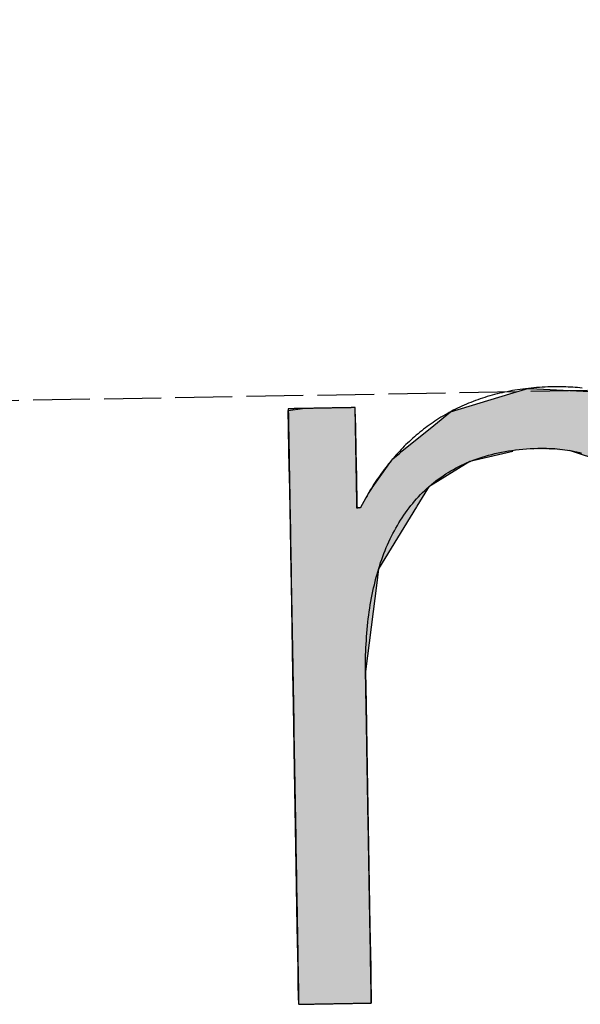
# Model space of a CAD drawing. Extents: x 1073 to 6773, y 5741 to 11866.
# Tile 8 of 54: x 3086 to 3136, y 8056 to 8142. Entities that reach past the tile are written whole.
import ezdxf

# ---------------------------------------------------------------- set-up
doc = ezdxf.new("R2010")
doc.units = 0
doc.linetypes.add('GEN3', pattern=[6.25, 5, -1.25])
doc.layers.get('0').update_dxf_attribs({"linetype": 'CONTINUOUS'})
doc.layers.add('3', color=6, linetype='GEN3')
doc.layers.add('LOGO', color=7, linetype='CONTINUOUS')

# ---------------------------------------------------------------- blocks, each defined once
blk = doc.blocks.new('*U18')
at = {"layer": 'LOGO', "color": 30, "linetype": 'CONTINUOUS'}
for p, q in [((2.813, 7.694), (3.015, 7.752)), ((3.015, 7.752), (3.042, 7.759)), ((3.042, 7.759), (3.157, 7.752)), ((3.157, 7.752), (4.045, 7.694)), ((7.287, 7.667), (7.566, 7.752)), ((7.566, 7.752), (7.79, 7.759)), ((7.79, 7.759), (8.127, 7.77)), ((8.127, 7.77), (8.205, 7.759)), ((8.205, 7.759), (8.257, 7.752)), ((8.257, 7.752), (8.845, 7.667)), ((2.06, 7.482), (2.813, 7.694)), ((4.045, 7.694), (4.497, 7.482)), ((6.653, 7.474), (7.287, 7.667)), ((8.845, 7.667), (9.162, 7.474)), ((0.001, 7.533), (0.181, 7.555)), ((0.001, 7.309), (0.001, 7.533)), ((0.845, 7.555), (0.845, 7.533)), ((0.845, 7.533), (0.85, 7.309)), ((1.842, 7.311), (2.06, 7.482)), ((4.497, 7.482), (4.86, 7.311)), ((6.099, 7.034), (6.653, 7.474)), ((9.162, 7.474), (9.885, 7.034)), ((0.001, 7.286), (0.001, 7.309)), ((0.001, 6.803), (0.001, 7.286)), ((0.85, 7.309), (0.85, 7.286)), ((0.85, 7.286), (0.85, 6.803)), ((1.434, 6.99), (1.842, 7.311)), ((4.86, 7.311), (5.115, 6.99)), ((5.98, 6.939), (6.099, 7.034)), ((9.885, 7.034), (9.925, 6.939)), ((1.277, 6.846), (1.316, 6.897)), ((1.316, 6.897), (1.401, 6.964)), ((1.401, 6.964), (1.434, 6.99)), ((2.53, 6.897), (2.292, 6.846)), ((2.84, 6.964), (2.53, 6.897)), ((3.996, 6.812), (3.56, 6.964)), ((5.115, 6.99), (5.136, 6.964)), ((5.136, 6.964), (5.257, 6.812)), ((5.779, 6.698), (5.9, 6.876)), ((5.9, 6.876), (5.98, 6.939)), ((7.036, 6.876), (6.617, 6.698)), ((7.185, 6.939), (7.036, 6.876)), ((8.433, 6.916), (7.185, 6.939)), ((9.17, 6.443), (8.433, 6.916)), ((9.925, 6.939), (9.934, 6.916)), ((9.934, 6.916), (10.131, 6.443)), ((0.001, 6.712), (0.001, 6.803)), ((0.85, 6.803), (0.85, 6.712)), ((1.046, 6.535), (1.277, 6.846)), ((2.292, 6.846), (1.767, 6.535)), ((4.188, 6.604), (3.996, 6.812)), ((5.257, 6.812), (5.423, 6.604)), ((0.001, 6.295), (0.001, 6.712)), ((0.85, 6.712), (0.85, 6.295)), ((5.614, 6.454), (5.779, 6.698)), ((6.617, 6.698), (6.362, 6.454)), ((0.9, 6.291), (1.025, 6.507)), ((1.025, 6.507), (1.046, 6.535)), ((1.75, 6.507), (1.612, 6.291)), ((1.767, 6.535), (1.75, 6.507)), ((4.399, 6.376), (4.188, 6.604)), ((5.423, 6.604), (5.511, 6.376)), ((4.468, 6.301), (4.399, 6.376)), ((5.511, 6.376), (5.614, 6.454)), ((6.28, 6.376), (6.202, 6.301)), ((6.362, 6.454), (6.28, 6.376)), ((9.397, 5.823), (9.17, 6.443)), ((10.131, 6.443), (10.39, 5.823)), ((0.001, 6.281), (0.001, 6.295)), ((0.001, 5.503), (0.001, 6.281)), ((0.85, 6.295), (0.878, 6.281)), ((0.893, 6.281), (0.9, 6.291)), ((1.606, 6.281), (1.111, 5.503)), ((1.612, 6.291), (1.606, 6.281)), ((4.557, 6.205), (4.468, 6.301)), ((6.202, 6.301), (6.163, 6.205)), ((4.757, 5.314), (4.557, 6.205)), ((6.163, 6.205), (5.811, 5.314)), ((9.489, 5.571), (9.397, 5.823)), ((10.39, 5.823), (10.408, 5.571)), ((0.001, 5.329), (0.001, 5.503)), ((1.111, 5.503), (1.086, 5.329)), ((9.503, 5.116), (9.489, 5.571)), ((10.408, 5.571), (10.44, 5.116)), ((0.001, 4.204), (0.001, 5.329)), ((1.086, 5.329), (0.923, 4.204)), ((4.758, 5.172), (4.757, 5.314)), ((5.811, 5.314), (5.754, 5.172)), ((4.759, 4.976), (4.758, 5.172)), ((5.754, 5.172), (5.734, 4.976)), ((9.517, 4.651), (9.503, 5.116)), ((10.44, 5.116), (10.44, 4.651)), ((4.759, 4.505), (4.759, 4.976)), ((5.734, 4.976), (5.686, 4.505)), ((9.518, 4.612), (9.517, 4.651)), ((10.44, 4.651), (10.44, 4.612)), ((4.759, 4.232), (4.759, 4.505)), ((5.686, 4.505), (5.683, 4.232)), ((9.518, 3.669), (9.518, 4.612)), ((10.44, 4.612), (10.44, 3.669)), ((0.001, 3.797), (0.001, 4.204)), ((0.923, 4.204), (0.923, 3.797)), ((4.759, 4.133), (4.759, 4.232)), ((4.759, 3.491), (4.759, 4.133)), ((5.683, 4.232), (5.682, 4.133)), ((5.682, 4.133), (5.682, 3.491)), ((0.001, 2.974), (0.001, 3.797)), ((0.923, 3.797), (0.923, 2.974)), ((9.518, 3.638), (9.518, 3.669)), ((9.518, 2.442), (9.518, 3.638)), ((10.44, 3.669), (10.44, 3.638)), ((10.44, 3.638), (10.44, 2.442)), ((4.759, 2.536), (4.759, 3.491)), ((5.682, 3.491), (5.682, 2.536)), ((0.001, 1.752), (0.001, 2.974)), ((0.923, 2.974), (0.923, 1.752)), ((4.759, 1.85), (4.759, 2.536)), ((5.682, 2.536), (5.682, 1.85)), ((9.518, 2.421), (9.518, 2.442)), ((9.518, 1.24), (9.518, 2.421)), ((10.44, 2.442), (10.44, 2.421)), ((10.44, 2.421), (10.44, 1.24)), ((0.001, 0.978), (0.001, 1.752)), ((0.923, 1.752), (0.923, 0.978)), ((4.759, 0.756), (4.759, 1.85)), ((5.682, 1.85), (5.682, 0.756)), ((9.518, 1.229), (9.518, 1.24)), ((9.518, 0.336), (9.518, 1.229)), ((10.44, 1.24), (10.44, 1.229)), ((10.44, 1.229), (10.44, 0.336)), ((0.001, 0.45), (0.001, 0.978)), ((0.923, 0.978), (0.923, 0.45)), ((4.759, 0.594), (4.759, 0.756)), ((5.682, 0.756), (5.682, 0.594)), ((4.759, 0.089), (4.759, 0.594)), ((5.682, 0.594), (5.682, 0.089)), ((0.001, 0.251), (0.001, 0.45)), ((0.923, 0.45), (0.923, 0.251)), ((0.001, 0.095), (0.001, 0.251)), ((0.923, 0.251), (0.923, 0.095)), ((9.518, 0.333), (9.518, 0.336)), ((9.518, 0), (9.518, 0.333)), ((10.44, 0.336), (10.44, 0.333)), ((10.44, 0.333), (10.44, 0)), ((0.001, 0), (0.001, 0.095)), ((0.923, 0.095), (0.923, 0)), ((4.806, 0.06), (4.759, 0.089)), ((4.904, 0), (4.806, 0.06)), ((5.682, 0.06), (5.659, 0)), ((5.682, 0.089), (5.682, 0.06))]:
    blk.add_line(p, q, dxfattribs=at)
at = {"layer": 'LOGO', "color": 30, "linetype": 'CONTINUOUS', "extrusion": (0, 0, -1)}
for points in [[(-3.015, 7.752), (-4.045, 7.694), (-2.813, 7.694)], [(-3.042, 7.759), (-3.157, 7.752), (-3.015, 7.752)], [(-3.015, 7.752), (-3.157, 7.752), (-4.045, 7.694)], [(-7.566, 7.752), (-8.845, 7.667), (-7.287, 7.667)], [(-7.79, 7.759), (-8.257, 7.752), (-7.566, 7.752)], [(-7.566, 7.752), (-8.257, 7.752), (-8.845, 7.667)], [(-8.127, 7.77), (-8.205, 7.759), (-7.79, 7.759)], [(-7.79, 7.759), (-8.205, 7.759), (-8.257, 7.752)], [(-2.813, 7.694), (-4.497, 7.482), (-2.06, 7.482)], [(-2.813, 7.694), (-4.045, 7.694), (-4.497, 7.482)], [(-7.287, 7.667), (-9.162, 7.474), (-6.653, 7.474)], [(-7.287, 7.667), (-8.845, 7.667), (-9.162, 7.474)], [(-0.181, 7.555), (-0.845, 7.533), (-0.001, 7.533)], [(-0.001, 7.533), (-0.85, 7.309), (-0.001, 7.309)], [(-0.001, 7.533), (-0.845, 7.533), (-0.85, 7.309)], [(-0.181, 7.555), (-0.845, 7.555), (-0.845, 7.533)], [(-2.06, 7.482), (-4.86, 7.311), (-1.842, 7.311)], [(-2.06, 7.482), (-4.497, 7.482), (-4.86, 7.311)], [(-6.653, 7.474), (-9.885, 7.034), (-6.099, 7.034)], [(-6.653, 7.474), (-9.162, 7.474), (-9.885, 7.034)], [(-0.001, 7.309), (-0.85, 7.286), (-0.001, 7.286)], [(-0.001, 7.309), (-0.85, 7.309), (-0.85, 7.286)], [(-0.001, 7.286), (-0.85, 6.803), (-0.001, 6.803)], [(-0.001, 7.286), (-0.85, 7.286), (-0.85, 6.803)], [(-1.842, 7.311), (-5.115, 6.99), (-1.434, 6.99)], [(-1.842, 7.311), (-4.86, 7.311), (-5.115, 6.99)], [(-6.099, 7.034), (-9.925, 6.939), (-5.98, 6.939)], [(-6.099, 7.034), (-9.885, 7.034), (-9.925, 6.939)], [(-1.316, 6.897), (-2.292, 6.846), (-1.277, 6.846)], [(-1.401, 6.964), (-2.53, 6.897), (-1.316, 6.897)], [(-1.316, 6.897), (-2.53, 6.897), (-2.292, 6.846)], [(-1.434, 6.99), (-2.84, 6.964), (-1.401, 6.964)], [(-1.401, 6.964), (-2.84, 6.964), (-2.53, 6.897)], [(-1.434, 6.99), (-2.96, 6.99), (-2.84, 6.964)], [(-2.96, 6.99), (-5.136, 6.964), (-3.56, 6.964)], [(-2.96, 6.99), (-5.115, 6.99), (-5.136, 6.964)], [(-3.56, 6.964), (-5.257, 6.812), (-3.996, 6.812)], [(-3.56, 6.964), (-5.136, 6.964), (-5.257, 6.812)], [(-5.9, 6.876), (-6.617, 6.698), (-5.779, 6.698)], [(-5.98, 6.939), (-7.036, 6.876), (-5.9, 6.876)], [(-5.9, 6.876), (-7.036, 6.876), (-6.617, 6.698)], [(-5.98, 6.939), (-7.185, 6.939), (-7.036, 6.876)], [(-7.185, 6.939), (-9.934, 6.916), (-8.433, 6.916)], [(-7.185, 6.939), (-9.925, 6.939), (-9.934, 6.916)], [(-8.433, 6.916), (-10.131, 6.443), (-9.17, 6.443)], [(-8.433, 6.916), (-9.934, 6.916), (-10.131, 6.443)], [(-0.001, 6.803), (-0.85, 6.712), (-0.001, 6.712)], [(-0.001, 6.803), (-0.85, 6.803), (-0.85, 6.712)], [(-1.277, 6.846), (-1.767, 6.535), (-1.046, 6.535)], [(-1.277, 6.846), (-2.292, 6.846), (-1.767, 6.535)], [(-3.996, 6.812), (-5.423, 6.604), (-4.188, 6.604)], [(-3.996, 6.812), (-5.257, 6.812), (-5.423, 6.604)], [(-0.001, 6.712), (-0.85, 6.295), (-0.001, 6.295)], [(-0.001, 6.712), (-0.85, 6.712), (-0.85, 6.295)], [(-5.779, 6.698), (-6.362, 6.454), (-5.614, 6.454)], [(-5.779, 6.698), (-6.617, 6.698), (-6.362, 6.454)], [(-1.025, 6.507), (-1.612, 6.291), (-0.9, 6.291)], [(-1.046, 6.535), (-1.75, 6.507), (-1.025, 6.507)], [(-1.025, 6.507), (-1.75, 6.507), (-1.612, 6.291)], [(-1.046, 6.535), (-1.767, 6.535), (-1.75, 6.507)], [(-4.188, 6.604), (-5.511, 6.376), (-4.399, 6.376)], [(-4.188, 6.604), (-5.423, 6.604), (-5.511, 6.376)], [(-4.399, 6.376), (-6.202, 6.301), (-4.468, 6.301)], [(-4.399, 6.376), (-6.28, 6.376), (-6.202, 6.301)], [(-5.614, 6.454), (-6.28, 6.376), (-5.511, 6.376)], [(-5.614, 6.454), (-6.362, 6.454), (-6.28, 6.376)], [(-9.17, 6.443), (-10.39, 5.823), (-9.397, 5.823)], [(-9.17, 6.443), (-10.131, 6.443), (-10.39, 5.823)], [(-0.001, 6.295), (-0.878, 6.281), (-0.001, 6.281)], [(-0.001, 6.295), (-0.85, 6.295), (-0.878, 6.281)], [(-0.001, 6.281), (-1.111, 5.503), (-0.001, 5.503)], [(-0.001, 6.281), (-1.606, 6.281), (-1.111, 5.503)], [(-0.9, 6.291), (-1.606, 6.281), (-0.893, 6.281)], [(-0.9, 6.291), (-1.612, 6.291), (-1.606, 6.281)], [(-4.468, 6.301), (-6.163, 6.205), (-4.557, 6.205)], [(-4.468, 6.301), (-6.202, 6.301), (-6.163, 6.205)], [(-4.557, 6.205), (-5.811, 5.314), (-4.757, 5.314)], [(-4.557, 6.205), (-6.163, 6.205), (-5.811, 5.314)], [(-9.397, 5.823), (-10.408, 5.571), (-9.489, 5.571)], [(-9.397, 5.823), (-10.39, 5.823), (-10.408, 5.571)], [(-0.001, 5.503), (-1.086, 5.329), (-0.001, 5.329)], [(-0.001, 5.503), (-1.111, 5.503), (-1.086, 5.329)], [(-9.489, 5.571), (-10.44, 5.116), (-9.503, 5.116)], [(-9.489, 5.571), (-10.408, 5.571), (-10.44, 5.116)], [(-0.001, 5.329), (-0.923, 4.204), (-0.001, 4.204)], [(-0.001, 5.329), (-1.086, 5.329), (-0.923, 4.204)], [(-4.757, 5.314), (-5.754, 5.172), (-4.758, 5.172)], [(-4.757, 5.314), (-5.811, 5.314), (-5.754, 5.172)], [(-4.758, 5.172), (-5.734, 4.976), (-4.759, 4.976)], [(-4.758, 5.172), (-5.754, 5.172), (-5.734, 4.976)], [(-9.503, 5.116), (-10.44, 4.651), (-9.517, 4.651)], [(-9.503, 5.116), (-10.44, 5.116), (-10.44, 4.651)], [(-4.759, 4.976), (-5.686, 4.505), (-4.759, 4.505)], [(-4.759, 4.976), (-5.734, 4.976), (-5.686, 4.505)], [(-9.517, 4.651), (-10.44, 4.612), (-9.518, 4.612)], [(-9.517, 4.651), (-10.44, 4.651), (-10.44, 4.612)], [(-4.759, 4.505), (-5.683, 4.232), (-4.759, 4.232)], [(-4.759, 4.505), (-5.686, 4.505), (-5.683, 4.232)], [(-9.518, 4.612), (-10.44, 3.669), (-9.518, 3.669)], [(-9.518, 4.612), (-10.44, 4.612), (-10.44, 3.669)], [(-0.001, 4.204), (-0.923, 3.797), (-0.001, 3.797)], [(-0.001, 4.204), (-0.923, 4.204), (-0.923, 3.797)], [(-4.759, 4.232), (-5.682, 4.133), (-4.759, 4.133)], [(-4.759, 4.232), (-5.683, 4.232), (-5.682, 4.133)], [(-4.759, 4.133), (-5.682, 3.491), (-4.759, 3.491)], [(-4.759, 4.133), (-5.682, 4.133), (-5.682, 3.491)], [(-0.001, 3.797), (-0.923, 2.974), (-0.001, 2.974)], [(-0.001, 3.797), (-0.923, 3.797), (-0.923, 2.974)], [(-9.518, 3.669), (-10.44, 3.638), (-9.518, 3.638)], [(-9.518, 3.669), (-10.44, 3.669), (-10.44, 3.638)], [(-9.518, 3.638), (-10.44, 2.442), (-9.518, 2.442)], [(-9.518, 3.638), (-10.44, 3.638), (-10.44, 2.442)], [(-4.759, 3.491), (-5.682, 2.536), (-4.759, 2.536)], [(-4.759, 3.491), (-5.682, 3.491), (-5.682, 2.536)], [(-0.001, 2.974), (-0.923, 1.752), (-0.001, 1.752)], [(-0.001, 2.974), (-0.923, 2.974), (-0.923, 1.752)], [(-4.759, 2.536), (-5.682, 1.85), (-4.759, 1.85)], [(-4.759, 2.536), (-5.682, 2.536), (-5.682, 1.85)], [(-9.518, 2.442), (-10.44, 2.421), (-9.518, 2.421)], [(-9.518, 2.442), (-10.44, 2.442), (-10.44, 2.421)], [(-9.518, 2.421), (-10.44, 1.24), (-9.518, 1.24)], [(-9.518, 2.421), (-10.44, 2.421), (-10.44, 1.24)], [(-0.001, 1.752), (-0.923, 0.978), (-0.001, 0.978)], [(-0.001, 1.752), (-0.923, 1.752), (-0.923, 0.978)], [(-4.759, 1.85), (-5.682, 0.756), (-4.759, 0.756)], [(-4.759, 1.85), (-5.682, 1.85), (-5.682, 0.756)], [(-9.518, 1.24), (-10.44, 1.229), (-9.518, 1.229)], [(-9.518, 1.24), (-10.44, 1.24), (-10.44, 1.229)], [(-9.518, 1.229), (-10.44, 0.336), (-9.518, 0.336)], [(-9.518, 1.229), (-10.44, 1.229), (-10.44, 0.336)], [(-0.001, 0.978), (-0.923, 0.45), (-0.001, 0.45)], [(-0.001, 0.978), (-0.923, 0.978), (-0.923, 0.45)], [(-4.759, 0.756), (-5.682, 0.594), (-4.759, 0.594)], [(-4.759, 0.756), (-5.682, 0.756), (-5.682, 0.594)], [(-4.759, 0.594), (-5.682, 0.089), (-4.759, 0.089)], [(-4.759, 0.594), (-5.682, 0.594), (-5.682, 0.089)], [(-0.001, 0.45), (-0.923, 0.251), (-0.001, 0.251)], [(-0.001, 0.45), (-0.923, 0.45), (-0.923, 0.251)], [(-0.001, 0.251), (-0.923, 0.095), (-0.001, 0.095)], [(-0.001, 0.251), (-0.923, 0.251), (-0.923, 0.095)], [(-9.518, 0.336), (-10.44, 0.333), (-9.518, 0.333)], [(-9.518, 0.336), (-10.44, 0.336), (-10.44, 0.333)], [(-9.518, 0.333), (-10.44, 0), (-9.518, 0)], [(-9.518, 0.333), (-10.44, 0.333), (-10.44, 0)], [(-0.001, 0.095), (-0.923, 0), (-0.001, 0)], [(-0.001, 0.095), (-0.923, 0.095), (-0.923, 0)], [(-4.759, 0.089), (-5.682, 0.06), (-4.806, 0.06)], [(-4.759, 0.089), (-5.682, 0.089), (-5.682, 0.06)], [(-4.806, 0.06), (-5.659, 0), (-4.904, 0)], [(-4.806, 0.06), (-5.682, 0.06), (-5.659, 0)]]:
    blk.add_solid(points, dxfattribs=at)
blk = doc.blocks.new('KLAUS')
at = {"layer": 'LOGO'}
for points in [[(0.001, 0, 0), (0.001, 0, 0), (0.002, 0, 0), (0.003, 0, 0), (0.005, 0, 0), (0.008, 0, 0), (0.011, 0, 0), (0.014, 0, 0), (0.018, 0, 0), (0.023, 0, 0), (0.028, 0, 0), (0.033, 0, 0), (0.039, 0, 0), (0.046, 0, 0), (0.052, 0, 0), (0.06, 0, 0), (0.067, 0, 0), (0.075, 0, 0), (0.084, 0, 0), (0.092, 0, 0), (0.101, 0, 0), (0.111, 0, 0), (0.121, 0, 0), (0.131, 0, 0), (0.141, 0, 0), (0.152, 0, 0), (0.163, 0, 0), (0.174, 0, 0), (0.185, 0, 0), (0.197, 0, 0), (0.209, 0, 0), (0.221, 0, 0), (0.234, 0, 0), (0.246, 0, 0), (0.259, 0, 0), (0.272, 0, 0), (0.285, 0, 0), (0.299, 0, 0), (0.312, 0, 0), (0.326, 0, 0), (0.339, 0, 0), (0.353, 0, 0), (0.367, 0, 0), (0.381, 0, 0), (0.395, 0, 0), (0.409, 0, 0), (0.423, 0, 0), (0.437, 0, 0), (0.452, 0, 0), (0.466, 0, 0), (0.48, 0, 0), (0.494, 0, 0), (0.508, 0, 0), (0.522, 0, 0), (0.536, 0, 0), (0.55, 0, 0), (0.564, 0, 0), (0.578, 0, 0), (0.592, 0, 0), (0.606, 0, 0), (0.619, 0, 0), (0.632, 0, 0), (0.646, 0, 0), (0.659, 0, 0), (0.672, 0, 0), (0.684, 0, 0), (0.697, 0, 0), (0.709, 0, 0), (0.721, 0, 0), (0.733, 0, 0), (0.745, 0, 0), (0.756, 0, 0), (0.767, 0, 0), (0.778, 0, 0), (0.789, 0, 0), (0.799, 0, 0), (0.809, 0, 0), (0.818, 0, 0), (0.828, 0, 0), (0.836, 0, 0), (0.845, 0, 0), (0.853, 0, 0), (0.861, 0, 0), (0.868, 0, 0), (0.875, 0, 0), (0.882, 0, 0), (0.888, 0, 0), (0.894, 0, 0), (0.899, 0, 0), (0.904, 0, 0), (0.908, 0, 0), (0.912, 0, 0), (0.915, 0, 0), (0.918, 0, 0), (0.92, 0, 0), (0.922, 0, 0), (0.923, 0, 0), (0.923, 0, 0), (0.923, 0, 0), (0.923, 0.003, 0), (0.923, 0.008, 0), (0.923, 0.016, 0), (0.923, 0.026, 0), (0.923, 0.039, 0), (0.923, 0.054, 0), (0.923, 0.071, 0), (0.923, 0.091, 0), (0.923, 0.112, 0), (0.923, 0.136, 0), (0.923, 0.162, 0), (0.923, 0.191, 0), (0.923, 0.221, 0), (0.923, 0.253, 0), (0.923, 0.286, 0), (0.923, 0.322, 0), (0.923, 0.359, 0), (0.923, 0.399, 0), (0.923, 0.439, 0), (0.923, 0.482, 0), (0.923, 0.526, 0), (0.923, 0.571, 0), (0.923, 0.618, 0), (0.923, 0.666, 0), (0.923, 0.716, 0), (0.923, 0.766, 0), (0.923, 0.818, 0), (0.923, 0.871, 0), (0.923, 0.926, 0), (0.923, 0.981, 0), (0.923, 1.037, 0), (0.923, 1.095, 0), (0.923, 1.153, 0), (0.923, 1.212, 0), (0.923, 1.272, 0), (0.923, 1.332, 0), (0.923, 1.393, 0), (0.923, 1.455, 0), (0.923, 1.517, 0), (0.923, 1.58, 0), (0.923, 1.643, 0), (0.923, 1.707, 0), (0.923, 1.771, 0), (0.923, 1.835, 0), (0.923, 1.9, 0), (0.923, 1.964, 0), (0.923, 2.029, 0), (0.923, 2.094, 0), (0.923, 2.159, 0), (0.923, 2.224, 0), (0.923, 2.289, 0), (0.923, 2.353, 0), (0.923, 2.418, 0), (0.923, 2.482, 0), (0.923, 2.545, 0), (0.923, 2.609, 0), (0.923, 2.672, 0), (0.923, 2.734, 0), (0.923, 2.796, 0), (0.923, 2.858, 0), (0.923, 2.919, 0), (0.923, 2.979, 0), (0.923, 3.038, 0), (0.923, 3.096, 0), (0.923, 3.154, 0), (0.923, 3.211, 0), (0.923, 3.267, 0), (0.923, 3.321, 0), (0.923, 3.375, 0), (0.923, 3.427, 0), (0.923, 3.479, 0), (0.923, 3.529, 0), (0.923, 3.578, 0), (0.923, 3.625, 0), (0.923, 3.671, 0), (0.923, 3.716, 0), (0.923, 3.759, 0), (0.923, 3.8, 0), (0.923, 3.84, 0), (0.923, 3.878, 0), (0.923, 3.915, 0), (0.923, 3.949, 0), (0.923, 3.982, 0), (0.923, 4.013, 0), (0.923, 4.042, 0), (0.923, 4.069, 0), (0.923, 4.093, 0), (0.923, 4.116, 0), (0.923, 4.137, 0), (0.923, 4.155, 0), (0.923, 4.171, 0), (0.923, 4.185, 0), (0.923, 4.196, 0), (0.923, 4.205, 0), (0.923, 4.211, 0), (0.923, 4.215, 0), (0.923, 4.219, 0), (0.924, 4.267, 0), (0.925, 4.316, 0), (0.927, 4.364, 0), (0.928, 4.411, 0), (0.931, 4.459, 0), (0.933, 4.506, 0), (0.936, 4.553, 0), (0.94, 4.6, 0), (0.944, 4.646, 0), (0.948, 4.692, 0), (0.953, 4.738, 0), (0.958, 4.784, 0), (0.964, 4.829, 0), (0.97, 4.874, 0), (0.976, 4.918, 0), (0.983, 4.963, 0), (0.99, 5.007, 0), (0.998, 5.05, 0), (1.006, 5.094, 0), (1.015, 5.137, 0), (1.024, 5.179, 0), (1.034, 5.221, 0), (1.044, 5.263, 0), (1.054, 5.305, 0), (1.065, 5.346, 0), (1.076, 5.387, 0), (1.088, 5.427, 0), (1.1, 5.467, 0), (1.113, 5.507, 0), (1.126, 5.546, 0), (1.139, 5.585, 0), (1.153, 5.623, 0), (1.168, 5.661, 0), (1.183, 5.699, 0), (1.198, 5.736, 0), (1.214, 5.773, 0), (1.231, 5.809, 0), (1.247, 5.845, 0), (1.265, 5.881, 0), (1.282, 5.916, 0), (1.301, 5.95, 0), (1.32, 5.984, 0), (1.339, 6.018, 0), (1.359, 6.051, 0), (1.379, 6.084, 0), (1.4, 6.116, 0), (1.421, 6.148, 0), (1.442, 6.179, 0), (1.465, 6.21, 0), (1.487, 6.24, 0), (1.511, 6.27, 0), (1.534, 6.299, 0), (1.559, 6.328, 0), (1.583, 6.356, 0), (1.608, 6.383, 0), (1.634, 6.411, 0), (1.661, 6.437, 0), (1.687, 6.463, 0), (1.715, 6.489, 0), (1.742, 6.514, 0), (1.771, 6.538, 0), (1.8, 6.562, 0), (1.829, 6.585, 0), (1.859, 6.608, 0), (1.889, 6.63, 0), (1.92, 6.651, 0), (1.952, 6.672, 0), (1.984, 6.693, 0), (2.017, 6.712, 0), (2.05, 6.731, 0), (2.083, 6.75, 0), (2.118, 6.768, 0), (2.152, 6.785, 0), (2.188, 6.802, 0), (2.224, 6.818, 0), (2.26, 6.833, 0), (2.297, 6.848, 0), (2.335, 6.862, 0), (2.373, 6.875, 0), (2.412, 6.888, 0), (2.451, 6.9, 0), (2.491, 6.911, 0), (2.531, 6.922, 0), (2.572, 6.932, 0), (2.613, 6.941, 0), (2.655, 6.95, 0), (2.698, 6.958, 0), (2.741, 6.965, 0), (2.785, 6.972, 0), (2.83, 6.978, 0), (2.875, 6.983, 0), (2.92, 6.987, 0), (2.966, 6.991, 0), (3.013, 6.994, 0), (3.061, 6.996, 0), (3.109, 6.997, 0), (3.157, 6.998, 0), (3.199, 6.998, 0), (3.234, 6.998, 0), (3.269, 6.997, 0), (3.304, 6.995, 0), (3.338, 6.993, 0), (3.372, 6.99, 0), (3.405, 6.987, 0), (3.438, 6.983, 0), (3.47, 6.979, 0), (3.502, 6.974, 0), (3.533, 6.969, 0), (3.564, 6.963, 0), (3.595, 6.957, 0), (3.625, 6.951, 0), (3.654, 6.944, 0), (3.684, 6.936, 0), (3.712, 6.928, 0)], [(3.735, 7.752, 0), (3.705, 7.755, 0), (3.675, 7.759, 0), (3.645, 7.762, 0), (3.616, 7.764, 0), (3.585, 7.767, 0), (3.555, 7.769, 0), (3.525, 7.77, 0), (3.495, 7.772, 0), (3.464, 7.773, 0), (3.434, 7.774, 0), (3.403, 7.774, 0), (3.373, 7.774, 0), (3.337, 7.774, 0), (3.3, 7.774, 0), (3.264, 7.773, 0), (3.228, 7.772, 0), (3.192, 7.77, 0), (3.156, 7.768, 0), (3.121, 7.766, 0), (3.086, 7.763, 0), (3.051, 7.76, 0), (3.017, 7.757, 0), (2.982, 7.753, 0), (2.948, 7.749, 0), (2.915, 7.744, 0), (2.881, 7.74, 0), (2.848, 7.735, 0), (2.815, 7.729, 0), (2.782, 7.723, 0), (2.749, 7.717, 0), (2.717, 7.711, 0), (2.685, 7.704, 0), (2.653, 7.697, 0), (2.622, 7.689, 0), (2.59, 7.681, 0), (2.559, 7.673, 0), (2.528, 7.665, 0), (2.498, 7.656, 0), (2.467, 7.647, 0), (2.437, 7.637, 0), (2.407, 7.627, 0), (2.378, 7.617, 0), (2.348, 7.607, 0), (2.319, 7.596, 0), (2.29, 7.585, 0), (2.261, 7.574, 0), (2.233, 7.562, 0), (2.205, 7.55, 0), (2.177, 7.537, 0), (2.149, 7.525, 0), (2.122, 7.512, 0), (2.094, 7.499, 0), (2.067, 7.485, 0), (2.04, 7.471, 0), (2.014, 7.457, 0), (1.988, 7.443, 0), (1.961, 7.428, 0), (1.936, 7.413, 0), (1.91, 7.398, 0), (1.884, 7.382, 0), (1.859, 7.366, 0), (1.834, 7.35, 0), (1.809, 7.334, 0), (1.785, 7.317, 0), (1.761, 7.3, 0), (1.737, 7.282, 0), (1.713, 7.265, 0), (1.689, 7.247, 0), (1.666, 7.229, 0), (1.642, 7.21, 0), (1.619, 7.192, 0), (1.597, 7.173, 0), (1.574, 7.154, 0), (1.552, 7.134, 0), (1.53, 7.114, 0), (1.508, 7.094, 0), (1.486, 7.074, 0), (1.465, 7.054, 0), (1.444, 7.033, 0), (1.423, 7.012, 0), (1.402, 6.99, 0), (1.381, 6.969, 0), (1.361, 6.947, 0), (1.341, 6.925, 0), (1.321, 6.903, 0), (1.301, 6.88, 0), (1.281, 6.857, 0), (1.262, 6.834, 0), (1.243, 6.811, 0), (1.224, 6.788, 0), (1.205, 6.764, 0), (1.187, 6.74, 0), (1.168, 6.716, 0), (1.15, 6.691, 0), (1.133, 6.667, 0), (1.115, 6.642, 0), (1.097, 6.617, 0), (1.08, 6.591, 0), (1.063, 6.566, 0), (1.046, 6.54, 0), (1.029, 6.514, 0), (1.013, 6.488, 0), (0.997, 6.461, 0), (0.981, 6.434, 0), (0.965, 6.408, 0), (0.949, 6.38, 0), (0.934, 6.353, 0), (0.918, 6.326, 0), (0.903, 6.298, 0), (0.894, 6.281, 0), (0.894, 6.281, 0), (0.894, 6.281, 0), (0.894, 6.281, 0), (0.894, 6.281, 0), (0.894, 6.281, 0), (0.893, 6.281, 0), (0.893, 6.281, 0), (0.893, 6.281, 0), (0.893, 6.281, 0), (0.893, 6.281, 0), (0.892, 6.281, 0), (0.892, 6.281, 0), (0.892, 6.281, 0), (0.891, 6.281, 0), (0.891, 6.281, 0), (0.891, 6.281, 0), (0.89, 6.281, 0), (0.89, 6.281, 0), (0.89, 6.281, 0), (0.889, 6.281, 0), (0.889, 6.281, 0), (0.888, 6.281, 0), (0.888, 6.281, 0), (0.887, 6.281, 0), (0.887, 6.281, 0), (0.886, 6.281, 0), (0.886, 6.281, 0), (0.885, 6.281, 0), (0.884, 6.281, 0), (0.884, 6.281, 0), (0.883, 6.281, 0), (0.883, 6.281, 0), (0.882, 6.281, 0), (0.881, 6.281, 0), (0.881, 6.281, 0), (0.88, 6.281, 0), (0.88, 6.281, 0), (0.879, 6.281, 0), (0.878, 6.281, 0), (0.878, 6.281, 0), (0.877, 6.281, 0), (0.876, 6.281, 0), (0.876, 6.281, 0), (0.875, 6.281, 0), (0.874, 6.281, 0), (0.874, 6.281, 0), (0.873, 6.281, 0), (0.872, 6.281, 0), (0.872, 6.281, 0), (0.871, 6.281, 0), (0.87, 6.281, 0), (0.87, 6.281, 0), (0.869, 6.281, 0), (0.868, 6.281, 0), (0.868, 6.281, 0), (0.867, 6.281, 0), (0.866, 6.281, 0), (0.866, 6.281, 0), (0.865, 6.281, 0), (0.864, 6.281, 0), (0.864, 6.281, 0), (0.863, 6.281, 0), (0.862, 6.281, 0), (0.862, 6.281, 0), (0.861, 6.281, 0), (0.861, 6.281, 0), (0.86, 6.281, 0), (0.859, 6.281, 0), (0.859, 6.281, 0), (0.858, 6.281, 0), (0.858, 6.281, 0), (0.857, 6.281, 0), (0.857, 6.281, 0), (0.856, 6.281, 0), (0.856, 6.281, 0), (0.855, 6.281, 0), (0.855, 6.281, 0), (0.854, 6.281, 0), (0.854, 6.281, 0), (0.854, 6.281, 0), (0.853, 6.281, 0), (0.853, 6.281, 0), (0.853, 6.281, 0), (0.852, 6.281, 0), (0.852, 6.281, 0), (0.852, 6.281, 0), (0.851, 6.281, 0), (0.851, 6.281, 0), (0.851, 6.281, 0), (0.851, 6.281, 0), (0.851, 6.281, 0), (0.85, 6.281, 0), (0.85, 6.281, 0), (0.85, 6.281, 0), (0.85, 6.281, 0), (0.85, 6.281, 0), (0.85, 6.281, 0), (0.85, 6.281, 0), (0.85, 6.282, 0), (0.85, 6.284, 0), (0.85, 6.287, 0), (0.85, 6.29, 0), (0.85, 6.294, 0), (0.85, 6.299, 0), (0.85, 6.304, 0), (0.85, 6.311, 0), (0.85, 6.317, 0), (0.85, 6.325, 0), (0.85, 6.333, 0), (0.85, 6.342, 0), (0.85, 6.351, 0), (0.85, 6.361, 0), (0.85, 6.371, 0), (0.85, 6.382, 0), (0.85, 6.394, 0), (0.85, 6.406, 0), (0.85, 6.418, 0), (0.85, 6.431, 0), (0.85, 6.445, 0), (0.85, 6.459, 0), (0.85, 6.473, 0), (0.85, 6.488, 0), (0.85, 6.503, 0), (0.85, 6.518, 0), (0.85, 6.534, 0), (0.85, 6.55, 0), (0.85, 6.567, 0), (0.85, 6.584, 0), (0.85, 6.601, 0), (0.85, 6.618, 0), (0.85, 6.636, 0), (0.85, 6.654, 0), (0.85, 6.672, 0), (0.85, 6.69, 0), (0.85, 6.709, 0), (0.85, 6.728, 0), (0.85, 6.746, 0), (0.85, 6.765, 0), (0.85, 6.785, 0), (0.85, 6.804, 0), (0.85, 6.823, 0), (0.85, 6.843, 0), (0.85, 6.862, 0), (0.85, 6.882, 0), (0.85, 6.901, 0), (0.85, 6.921, 0), (0.85, 6.941, 0), (0.85, 6.96, 0), (0.85, 6.98, 0), (0.85, 6.999, 0), (0.85, 7.019, 0), (0.85, 7.038, 0), (0.85, 7.057, 0), (0.85, 7.076, 0), (0.85, 7.095, 0), (0.85, 7.114, 0), (0.85, 7.133, 0), (0.85, 7.151, 0), (0.85, 7.17, 0), (0.85, 7.188, 0), (0.85, 7.205, 0), (0.85, 7.223, 0), (0.85, 7.24, 0), (0.85, 7.257, 0), (0.85, 7.274, 0), (0.85, 7.29, 0), (0.85, 7.307, 0), (0.85, 7.322, 0), (0.85, 7.338, 0), (0.85, 7.353, 0), (0.85, 7.367, 0), (0.85, 7.381, 0), (0.85, 7.395, 0), (0.85, 7.408, 0), (0.85, 7.421, 0), (0.85, 7.434, 0), (0.85, 7.445, 0), (0.85, 7.457, 0), (0.85, 7.468, 0), (0.85, 7.478, 0), (0.85, 7.487, 0), (0.85, 7.497, 0), (0.85, 7.505, 0), (0.85, 7.513, 0), (0.85, 7.52, 0), (0.85, 7.527, 0), (0.85, 7.533, 0), (0.85, 7.538, 0), (0.85, 7.543, 0), (0.85, 7.547, 0), (0.85, 7.55, 0), (0.85, 7.552, 0), (0.85, 7.554, 0), (0.85, 7.555, 0), (0.85, 7.555, 0), (0.85, 7.555, 0), (0.849, 7.555, 0), (0.847, 7.555, 0), (0.845, 7.555, 0), (0.842, 7.555, 0), (0.84, 7.555, 0), (0.836, 7.555, 0), (0.832, 7.555, 0), (0.828, 7.555, 0), (0.823, 7.555, 0), (0.818, 7.555, 0), (0.812, 7.555, 0), (0.806, 7.555, 0), (0.8, 7.555, 0), (0.793, 7.555, 0), (0.786, 7.555, 0), (0.778, 7.555, 0), (0.771, 7.555, 0), (0.762, 7.555, 0), (0.754, 7.555, 0), (0.745, 7.555, 0), (0.736, 7.555, 0), (0.727, 7.555, 0), (0.717, 7.555, 0), (0.707, 7.555, 0), (0.697, 7.555, 0), (0.686, 7.555, 0), (0.676, 7.555, 0), (0.665, 7.555, 0), (0.654, 7.555, 0), (0.642, 7.555, 0), (0.631, 7.555, 0), (0.619, 7.555, 0), (0.607, 7.555, 0), (0.595, 7.555, 0), (0.583, 7.555, 0), (0.571, 7.555, 0), (0.558, 7.555, 0), (0.546, 7.555, 0), (0.533, 7.555, 0), (0.52, 7.555, 0), (0.507, 7.555, 0), (0.495, 7.555, 0), (0.482, 7.555, 0), (0.469, 7.555, 0), (0.456, 7.555, 0), (0.443, 7.555, 0), (0.43, 7.555, 0), (0.416, 7.555, 0), (0.403, 7.555, 0), (0.39, 7.555, 0), (0.377, 7.555, 0), (0.364, 7.555, 0), (0.351, 7.555, 0), (0.339, 7.555, 0), (0.326, 7.555, 0), (0.313, 7.555, 0), (0.301, 7.555, 0), (0.288, 7.555, 0), (0.276, 7.555, 0), (0.263, 7.555, 0), (0.251, 7.555, 0), (0.239, 7.555, 0), (0.228, 7.555, 0), (0.216, 7.555, 0), (0.204, 7.555, 0), (0.193, 7.555, 0), (0.182, 7.555, 0), (0.171, 7.555, 0), (0.161, 7.555, 0), (0.15, 7.555, 0), (0.14, 7.555, 0), (0.13, 7.555, 0), (0.121, 7.555, 0), (0.112, 7.555, 0), (0.103, 7.555, 0), (0.094, 7.555, 0), (0.085, 7.555, 0), (0.077, 7.555, 0), (0.07, 7.555, 0), (0.062, 7.555, 0), (0.055, 7.555, 0), (0.049, 7.555, 0), (0.042, 7.555, 0), (0.037, 7.555, 0), (0.031, 7.555, 0), (0.026, 7.555, 0), (0.021, 7.555, 0), (0.017, 7.555, 0), (0.014, 7.555, 0), (0.01, 7.555, 0), (0.007, 7.555, 0), (0.005, 7.555, 0), (0.003, 7.555, 0), (0.002, 7.555, 0), (0.001, 7.555, 0), (0.001, 7.555, 0), (0.001, 7.553, 0), (0.001, 7.546, 0), (0.001, 7.534, 0), (0.001, 7.518, 0), (0.001, 7.498, 0), (0.001, 7.474, 0), (0.001, 7.445, 0), (0.001, 7.412, 0), (0.001, 7.375, 0), (0.001, 7.334, 0), (0.001, 7.29, 0), (0.001, 7.242, 0), (0.001, 7.19, 0), (0.001, 7.135, 0), (0.001, 7.076, 0), (0.001, 7.014, 0), (0.001, 6.949, 0), (0.001, 6.88, 0), (0.001, 6.809, 0), (0.001, 6.735, 0), (0.001, 6.658, 0), (0.001, 6.578, 0), (0.001, 6.495, 0), (0.001, 6.41, 0), (0.001, 6.323, 0), (0.001, 6.233, 0), (0.001, 6.141, 0), (0.001, 6.047, 0), (0.001, 5.951, 0), (0.001, 5.853, 0), (0.001, 5.753, 0), (0.001, 5.651, 0), (0.001, 5.548, 0), (0.001, 5.443, 0), (0.001, 5.337, 0), (0.001, 5.229, 0), (0.001, 5.121, 0), (0.001, 5.011, 0), (0.001, 4.9, 0), (0.001, 4.787, 0), (0.001, 4.675, 0), (0.001, 4.561, 0), (0.001, 4.447, 0), (0.001, 4.332, 0), (0.001, 4.216, 0), (0.001, 4.101, 0), (0.001, 3.985, 0), (0.001, 3.868, 0), (0.001, 3.752, 0), (0.001, 3.636, 0), (0.001, 3.52, 0), (0.001, 3.404, 0), (0.001, 3.288, 0), (0.001, 3.173, 0), (0.001, 3.059, 0), (0.001, 2.945, 0), (0.001, 2.831, 0), (0.001, 2.719, 0), (0.001, 2.607, 0), (0.001, 2.496, 0), (0.001, 2.387, 0), (0.001, 2.278, 0), (0.001, 2.171, 0), (0.001, 2.066, 0), (0.001, 1.962, 0), (0.001, 1.859, 0), (0.001, 1.758, 0), (0.001, 1.659, 0), (0.001, 1.562, 0), (0.001, 1.466, 0), (0.001, 1.373, 0), (0.001, 1.282, 0), (0.001, 1.194, 0), (0.001, 1.107, 0), (0.001, 1.023, 0), (0.001, 0.942, 0), (0.001, 0.863, 0), (0.001, 0.787, 0), (0.001, 0.714, 0), (0.001, 0.644, 0), (0.001, 0.577, 0), (0.001, 0.513, 0), (0.001, 0.453, 0), (0.001, 0.395, 0), (0.001, 0.342, 0), (0.001, 0.291, 0), (0.001, 0.245, 0), (0.001, 0.202, 0), (0.001, 0.163, 0), (0.001, 0.128, 0), (0.001, 0.097, 0), (0.001, 0.07, 0), (0.001, 0.047, 0), (0.001, 0.028, 0), (0.001, 0.014, 0), (0.001, 0.005, 0), (0.001, 0, 0), (0.001, 0, 0), (0.001, 0, 0), (0.001, 0, 0), (0.001, 0, 0), (0.001, 0, 0), (0.001, 0, 0), (0.001, 0, 0), (0.001, 0, 0), (0.001, 0, 0), (0.001, 0, 0), (0.001, 0, 0), (0.001, 0, 0), (0.001, 0, 0), (0.001, 0, 0), (0.001, 0, 0), (0.001, 0, 0), (0.001, 0, 0), (0.001, 0, 0), (0.001, 0, 0), (0.001, 0, 0), (0.001, 0, 0), (0.001, 0, 0), (0.001, 0, 0), (0.001, 0, 0), (0.001, 0, 0), (0.001, 0, 0), (0.001, 0, 0), (0.001, 0, 0), (0.001, 0, 0), (0.001, 0, 0), (0.001, 0, 0), (0.001, 0, 0), (0.001, 0, 0), (0.001, 0, 0), (0.001, 0, 0), (0.001, 0, 0), (0.001, 0, 0), (0.001, 0, 0), (0.001, 0, 0), (0.001, 0, 0), (0.001, 0, 0), (0.001, 0, 0), (0.001, 0, 0), (0.001, 0, 0), (0.001, 0, 0), (0.001, 0, 0), (0.001, 0, 0), (0.001, 0, 0), (0.001, 0, 0), (0.001, 0, 0), (0.001, 0, 0), (0.001, 0, 0), (0.001, 0, 0), (0.001, 0, 0), (0.001, 0, 0), (0.001, 0, 0), (0.001, 0, 0), (0.001, 0, 0), (0.001, 0, 0), (0.001, 0, 0), (0.001, 0, 0), (0.001, 0, 0), (0.001, 0, 0), (0.001, 0, 0), (0.001, 0, 0), (0.001, 0, 0), (0.001, 0, 0), (0.001, 0, 0), (0.001, 0, 0), (0.001, 0, 0), (0.001, 0, 0), (0.001, 0, 0), (0.001, 0, 0), (0.001, 0, 0), (0.001, 0, 0), (0.001, 0, 0), (0.001, 0, 0), (0.001, 0, 0), (0.001, 0, 0), (0.001, 0, 0), (0.001, 0, 0), (0.001, 0, 0), (0.001, 0, 0), (0.001, 0, 0), (0.001, 0, 0), (0.001, 0, 0), (0.001, 0, 0), (0.001, 0, 0), (0.001, 0, 0), (0.001, 0, 0), (0.001, 0, 0), (0.001, 0, 0), (0.001, 0, 0), (0.001, 0, 0), (0.001, 0, 0), (0.001, 0, 0), (0.001, 0, 0), (0.001, 0, 0)]]:
    blk.add_polyline3d(points, dxfattribs=at)
at = {"layer": 'LOGO', "color": 30, "linetype": 'CONTINUOUS'}
blk.add_blockref('*U18', (0, 0), dxfattribs=at)

msp = doc.modelspace()

# ---------------------------------------------------------------- linework, layer by layer
at = {"layer": '3'}
msp.add_line((1175.278, 8075.309), (6230.443, 8163.547), dxfattribs=at)

# ---------------------------------------------------------------- block references
at = {"xscale": 6.929133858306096, "yscale": 6.929133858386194, "zscale": 6.929133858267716, "rotation": 0.9999999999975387}
msp.add_blockref('KLAUS', (3110.826, 8055.572), dxfattribs=at)

doc.saveas('drawing.dxf')
